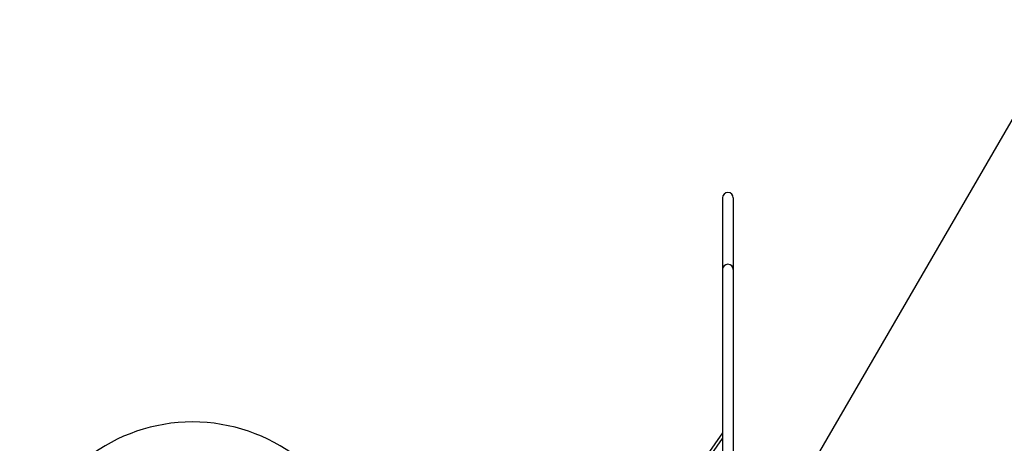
# Model space of a CAD drawing. Header units: inches. Extents: x 4 to 540, y 12 to 340.
# Tile 34 of 122: x 76.53 to 91.12, y 159.22 to 165.49. Entities that reach past the tile are written whole.
import ezdxf

# ---------------------------------------------------------------- set-up
doc = ezdxf.new("R2010")
doc.units = ezdxf.units.IN
doc.header["$LTSCALE"] = 16
doc.header["$MEASUREMENT"] = 0
doc.layers.get('0').update_dxf_attribs({"lineweight": 25})
doc.layers.add('DIMEN', color=7, linetype='Continuous', lineweight=25)
doc.styles.get("Standard").update_dxf_attribs({"font": 'arial.ttf'})
doc.dimstyles.new('DEFAULT-ANSI$7', dxfattribs={"dimscale": 16, "dimtxt": 0.125, "dimasz": 0.125, "dimexe": 0.125, "dimexo": 0.0625, "dimgap": 0.031496, "dimtad": 0, "dimtih": 1, "dimtoh": 1, "dimrnd": 1e-08, "dimzin": 4, "dimdsep": 46, "dimtxsty": 'Standard', "dimblk": 'Filled-1', "dimcen": 0.09, "dimdle": 0.393701, "dimclrd": 256, "dimclre": 256, "dimclrt": 256, "dimadec": 0, "dimazin": 1, "dimtfac": 1.504, "dimtofl": 0, "dimtmove": 0, "dimatfit": 3, "dimldrblk": 'Filled-1', "dimfxl": 1, "dimtolj": 1, "dimtzin": 4, "dimlwd": 25, "dimlwe": 25, "dimarcsym": 0})

# ---------------------------------------------------------------- blocks, each defined once
blk = doc.blocks.new('Filled-1')
at = {"color": 0}
for p, q in [((0, 0), (-1, 0.25)), ((-1, 0.25), (-1, -0.25)), ((-1, 0), (0, 0)), ((-1, -0.25), (0, 0))]:
    blk.add_line(p, q, dxfattribs=at)
at = {"color": 0, "flags": 128}
blk.add_lwpolyline([(-1, -0.25), (0, 0), (-1, 0.25), (-1, -0.25)], dxfattribs=at)
at = {"color": 0}
blk.add_solid([(-1, -0.25), (0, 0), (-1, 0.25), (-1, -0.25)], dxfattribs=at)

msp = doc.modelspace()

# ---------------------------------------------------------------- linework, layer by layer
for p, q in [((86.948, 162.854), (86.948, 161.791)), ((87.108, 162.854), (87.108, 161.791)), ((86.948, 161.791), (86.948, 158.891)), ((87.108, 161.791), (87.108, 158.891)), ((86.948, 159.375), (86.086, 158.144)), ((86.116, 158.099), (86.948, 159.287))]:
    msp.add_line(p, q)
for centre, radius, start, end in [((87.028, 162.854), 0.08, 0, 180), ((87.028, 161.791), 0.08, 0, 180), ((79.095, 156.971), 2.563, 300.7987, 239.2013)]:
    msp.add_arc(centre, radius, start, end)

# ---------------------------------------------------------------- leaders
at = {"layer": 'DIMEN', "linetype": 'Continuous', "lineweight": 25, "annotation_type": 0, "has_hookline": 1, "hookline_direction": 0, "text_width": 24.3}
msp.add_leader([(84.991, 153.248), (92.102, 165.495), (94.102, 165.495)], dimstyle='DEFAULT-ANSI$7', override={"dimtad": 0}, dxfattribs=at)

doc.saveas('drawing.dxf')
